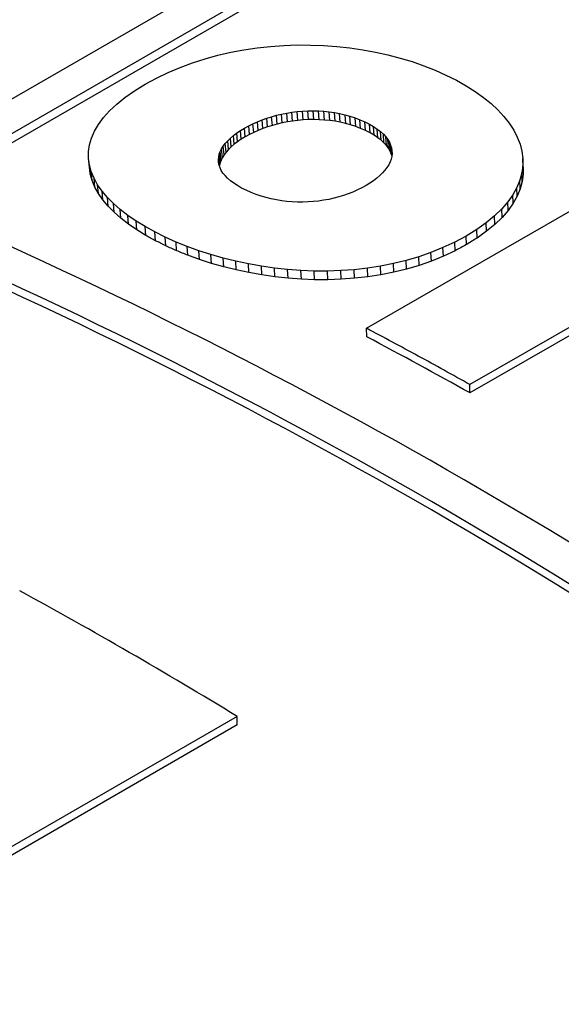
# Model space of a CAD drawing. Header units: millimetres. Extents: x 8 to 564, y 12 to 489.
# Tile 47 of 81: x 475.65 to 478.29, y 210.28 to 215.08. Entities that reach past the tile are written whole.
import ezdxf

# ---------------------------------------------------------------- set-up
doc = ezdxf.new("R2010")
doc.units = ezdxf.units.MM

msp = doc.modelspace()

# ---------------------------------------------------------------- linework, layer by layer
at = {"color": 7, "linetype": 'Continuous', "lineweight": 30}
for p, q in [((474.7247, 214.1798), (480.3901, 217.4504)), ((475.0662, 214.2088), (480.3887, 217.2814)), ((480.3936, 217.2382), (475.1125, 214.1894)), ((476.7424, 214.9304), (476.8067, 214.9399)), ((476.8067, 214.9399), (476.8714, 214.947)), ((476.8714, 214.947), (476.9363, 214.9517)), ((476.9363, 214.9517), (477.0012, 214.9541)), ((477.0012, 214.9541), (477.066, 214.954)), ((477.066, 214.954), (477.1306, 214.9517)), ((477.1306, 214.9517), (477.1947, 214.947)), ((477.1947, 214.947), (477.2583, 214.9401)), ((477.2583, 214.9401), (477.3211, 214.931)), ((476.4922, 214.8672), (476.5534, 214.8868)), ((476.5534, 214.8868), (476.6156, 214.9038)), ((476.6156, 214.9038), (476.6787, 214.9184)), ((476.6787, 214.9184), (476.7424, 214.9304)), ((477.3211, 214.931), (477.383, 214.9197)), ((477.383, 214.9197), (477.4439, 214.9062)), ((477.4439, 214.9062), (477.5036, 214.8906)), ((477.5036, 214.8906), (477.5619, 214.8729)), ((476.3734, 214.8201), (476.4321, 214.845)), ((476.4321, 214.845), (476.4922, 214.8672)), ((477.5619, 214.8729), (477.6186, 214.8531)), ((477.6186, 214.8531), (477.6737, 214.8314)), ((476.2605, 214.7624), (476.3161, 214.7926)), ((476.3161, 214.7926), (476.3734, 214.8201)), ((477.6737, 214.8314), (477.7264, 214.8074)), ((477.7264, 214.8074), (477.7775, 214.7823)), ((476.2087, 214.7305), (476.2605, 214.7624)), ((477.7775, 214.7823), (477.8249, 214.7556)), ((477.8249, 214.7556), (477.869, 214.7277)), ((476.122, 214.6658), (476.1625, 214.6983)), ((476.1625, 214.6983), (476.2087, 214.7305)), ((477.869, 214.7277), (477.9096, 214.6986)), ((477.9096, 214.6986), (477.9466, 214.6685)), ((476.0868, 214.633), (476.122, 214.6658)), ((477.9466, 214.6685), (477.98, 214.6375)), ((476.0326, 214.5669), (476.0571, 214.6)), ((476.0571, 214.6), (476.0868, 214.633)), ((476.8533, 214.5972), (476.8769, 214.6046)), ((476.8769, 214.6046), (476.901, 214.6112)), ((476.8806, 214.5619), (476.8769, 214.6046)), ((476.901, 214.6112), (476.9256, 214.617)), ((476.9047, 214.5685), (476.901, 214.6112)), ((476.9256, 214.617), (476.9505, 214.6219)), ((476.9292, 214.5743), (476.9256, 214.617)), ((476.9505, 214.6219), (476.9758, 214.626)), ((476.9542, 214.5792), (476.9505, 214.6219)), ((476.9758, 214.626), (477.0014, 214.6292)), ((476.9795, 214.5833), (476.9758, 214.626)), ((477.0014, 214.6292), (477.0272, 214.6315)), ((477.005, 214.5865), (477.0014, 214.6292)), ((477.0272, 214.6315), (477.0531, 214.6328)), ((477.0307, 214.5888), (477.0272, 214.6315)), ((477.0531, 214.6328), (477.0791, 214.6332)), ((477.0567, 214.5901), (477.0531, 214.6328)), ((477.0791, 214.6332), (477.1052, 214.6326)), ((477.0827, 214.5905), (477.0791, 214.6332)), ((477.1052, 214.6326), (477.1312, 214.631)), ((477.1087, 214.59), (477.1052, 214.6326)), ((477.1312, 214.631), (477.1572, 214.6284)), ((477.1347, 214.5884), (477.1312, 214.631)), ((477.1572, 214.6284), (477.183, 214.6248)), ((477.1606, 214.5858), (477.1572, 214.6284)), ((477.183, 214.6248), (477.2086, 214.62)), ((477.1864, 214.5822), (477.183, 214.6248)), ((477.2086, 214.62), (477.2339, 214.6142)), ((477.212, 214.5774), (477.2086, 214.62)), ((477.2339, 214.6142), (477.259, 214.6072)), ((477.2339, 214.6142), (477.2373, 214.5716)), ((477.259, 214.6072), (477.2836, 214.5991)), ((477.2623, 214.5647), (477.259, 214.6072)), ((477.2836, 214.5991), (477.3078, 214.5899)), ((477.2869, 214.5566), (477.2836, 214.5991)), ((477.98, 214.6375), (478.0095, 214.6055)), ((478.0095, 214.6055), (478.0352, 214.5728)), ((476.0132, 214.5337), (476.0326, 214.5669)), ((476.7452, 214.5491), (476.7653, 214.5602)), ((476.7653, 214.5602), (476.7862, 214.5705)), ((476.769, 214.5174), (476.7653, 214.5602)), ((476.7862, 214.5705), (476.8079, 214.5801)), ((476.79, 214.5278), (476.7862, 214.5705)), ((476.8079, 214.5801), (476.8303, 214.5891)), ((476.8117, 214.5374), (476.8079, 214.5801)), ((476.8303, 214.5891), (476.8533, 214.5972)), ((476.834, 214.5463), (476.8303, 214.5891)), ((476.857, 214.5545), (476.834, 214.5463)), ((476.857, 214.5545), (476.8533, 214.5972)), ((476.8806, 214.5619), (476.857, 214.5545)), ((476.9047, 214.5685), (476.8806, 214.5619)), ((476.9292, 214.5743), (476.9047, 214.5685)), ((476.9542, 214.5792), (476.9292, 214.5743)), ((476.9795, 214.5833), (476.9542, 214.5792)), ((477.005, 214.5865), (476.9795, 214.5833)), ((477.0307, 214.5888), (477.005, 214.5865)), ((477.0567, 214.5901), (477.0307, 214.5888)), ((477.0827, 214.5905), (477.0567, 214.5901)), ((477.1087, 214.59), (477.0827, 214.5905)), ((477.1347, 214.5884), (477.1087, 214.59)), ((477.1606, 214.5858), (477.1347, 214.5884)), ((477.1864, 214.5822), (477.1606, 214.5858)), ((477.212, 214.5774), (477.1864, 214.5822)), ((477.2373, 214.5716), (477.212, 214.5774)), ((477.2623, 214.5647), (477.2373, 214.5716)), ((477.2869, 214.5566), (477.2623, 214.5647)), ((477.311, 214.5473), (477.2869, 214.5566)), ((477.3078, 214.5899), (477.3312, 214.5793)), ((477.311, 214.5473), (477.3078, 214.5899)), ((477.3312, 214.5793), (477.3538, 214.5681)), ((477.3344, 214.5368), (477.3312, 214.5793)), ((477.3538, 214.5681), (477.374, 214.5564)), ((477.3569, 214.5256), (477.3538, 214.5681)), ((477.374, 214.5564), (477.392, 214.5443)), ((477.3771, 214.514), (477.374, 214.5564)), ((478.0352, 214.5728), (478.0569, 214.5395)), ((475.9989, 214.5006), (476.0132, 214.5337)), ((476.6763, 214.5001), (476.6911, 214.5127)), ((476.6911, 214.5127), (476.7076, 214.5251)), ((476.6949, 214.47), (476.6911, 214.5127)), ((476.7076, 214.5251), (476.7256, 214.5372)), ((476.7113, 214.4823), (476.7076, 214.5251)), ((476.7256, 214.5372), (476.7452, 214.5491)), ((476.7293, 214.4945), (476.7256, 214.5372)), ((476.7489, 214.5064), (476.7293, 214.4945)), ((476.7489, 214.5064), (476.7452, 214.5491)), ((476.769, 214.5174), (476.7489, 214.5064)), ((476.79, 214.5278), (476.769, 214.5174)), ((476.8117, 214.5374), (476.79, 214.5278)), ((476.834, 214.5463), (476.8117, 214.5374)), ((477.3344, 214.5368), (477.311, 214.5473)), ((477.3569, 214.5256), (477.3344, 214.5368)), ((477.3771, 214.514), (477.3569, 214.5256)), ((477.3951, 214.5019), (477.3771, 214.514)), ((477.392, 214.5443), (477.4079, 214.5319)), ((477.3951, 214.5019), (477.392, 214.5443)), ((477.411, 214.4895), (477.3951, 214.5019)), ((477.4079, 214.5319), (477.4218, 214.5192)), ((477.411, 214.4895), (477.4079, 214.5319)), ((477.4218, 214.5192), (477.4336, 214.5063)), ((477.4248, 214.4768), (477.4218, 214.5192)), ((477.4336, 214.5063), (477.4435, 214.4931)), ((477.4366, 214.4639), (477.4336, 214.5063)), ((478.0569, 214.5395), (478.0744, 214.5055)), ((478.0744, 214.5055), (478.0877, 214.471)), ((475.9847, 214.4344), (475.9894, 214.4674)), ((475.9894, 214.4674), (475.9989, 214.5006)), ((476.6334, 214.4483), (476.6416, 214.4614)), ((476.6416, 214.4614), (476.6515, 214.4745)), ((476.6453, 214.4187), (476.6416, 214.4614)), ((476.6515, 214.4745), (476.6631, 214.4874)), ((476.6552, 214.4317), (476.6515, 214.4745)), ((476.6631, 214.4874), (476.6763, 214.5001)), ((476.6668, 214.4446), (476.6631, 214.4874)), ((476.68, 214.4574), (476.6668, 214.4446)), ((476.68, 214.4574), (476.6763, 214.5001)), ((476.6949, 214.47), (476.68, 214.4574)), ((476.7113, 214.4823), (476.6949, 214.47)), ((476.7293, 214.4945), (476.7113, 214.4823)), ((477.4248, 214.4768), (477.411, 214.4895)), ((477.4366, 214.4639), (477.4248, 214.4768)), ((477.4464, 214.4507), (477.4366, 214.4639)), ((477.4435, 214.4931), (477.4514, 214.4797)), ((477.4464, 214.4507), (477.4435, 214.4931)), ((477.4514, 214.4797), (477.4573, 214.4662)), ((477.4543, 214.4373), (477.4514, 214.4797)), ((477.4573, 214.4662), (477.4614, 214.4525)), ((477.4602, 214.4238), (477.4573, 214.4662)), ((478.0877, 214.471), (478.0967, 214.4362)), ((475.9847, 214.4016), (475.9847, 214.4344)), ((476.618, 214.3953), (476.6192, 214.4085)), ((476.6192, 214.4085), (476.6221, 214.4218)), ((476.6228, 214.3659), (476.6192, 214.4086)), ((476.6258, 214.3791), (476.6221, 214.4218)), ((476.6221, 214.4218), (476.6269, 214.4351)), ((476.6269, 214.4351), (476.6334, 214.4483)), ((476.6305, 214.3924), (476.6269, 214.4351)), ((476.637, 214.4056), (476.6334, 214.4483)), ((476.6453, 214.4187), (476.637, 214.4056)), ((476.6552, 214.4317), (476.6453, 214.4187)), ((476.6668, 214.4446), (476.6552, 214.4317)), ((477.4543, 214.4373), (477.4464, 214.4507)), ((477.4602, 214.4238), (477.4543, 214.4373)), ((477.4625, 214.4112), (477.4593, 214.3975)), ((477.4629, 214.4148), (477.4602, 214.4238)), ((477.4614, 214.4525), (477.4636, 214.4388)), ((477.4635, 214.4209), (477.4614, 214.4525)), ((477.4639, 214.425), (477.4625, 214.4112)), ((477.4636, 214.4388), (477.4639, 214.425)), ((478.0967, 214.4362), (478.1012, 214.4011)), ((475.9893, 214.3689), (475.9847, 214.4016)), ((475.989, 214.3586), (475.9847, 214.4016)), ((475.9935, 214.326), (475.989, 214.3586)), ((475.9983, 214.3366), (475.9893, 214.3689)), ((475.9935, 214.326), (475.9893, 214.3689)), ((476.6187, 214.382), (476.618, 214.3953)), ((476.6195, 214.3777), (476.618, 214.3953)), ((476.6212, 214.3689), (476.6187, 214.382)), ((476.6256, 214.3558), (476.6212, 214.3689)), ((476.6258, 214.3791), (476.6228, 214.3659)), ((476.6305, 214.3924), (476.6258, 214.3791)), ((476.637, 214.4056), (476.6305, 214.3924)), ((477.4477, 214.3702), (477.4394, 214.3567)), ((477.4544, 214.3838), (477.4477, 214.3702)), ((477.4593, 214.3975), (477.4544, 214.3838)), ((478.1011, 214.3657), (478.0964, 214.3303)), ((478.1012, 214.4011), (478.1011, 214.3657)), ((478.1032, 214.3238), (478.1011, 214.3657)), ((478.1033, 214.3591), (478.1012, 214.4011)), ((478.1033, 214.3591), (478.1032, 214.3238)), ((476.0024, 214.2937), (475.9935, 214.326)), ((476.0116, 214.3046), (475.9983, 214.3366)), ((476.0024, 214.2937), (475.9983, 214.3366)), ((476.6318, 214.3428), (476.6256, 214.3558)), ((476.64, 214.3299), (476.6318, 214.3428)), ((476.6502, 214.3172), (476.64, 214.3299)), ((476.6623, 214.3047), (476.6502, 214.3172)), ((477.3399, 213.5729), (478.6685, 214.3399)), ((477.4049, 214.3174), (477.3903, 214.3048)), ((477.418, 214.3303), (477.4049, 214.3174)), ((477.4295, 214.3434), (477.418, 214.3303)), ((477.4394, 214.3567), (477.4295, 214.3434)), ((478.0964, 214.3303), (478.0868, 214.2949)), ((478.0984, 214.2884), (478.0964, 214.3303)), ((478.1032, 214.3238), (478.0984, 214.2884)), ((476.0157, 214.2617), (476.0024, 214.2937)), ((476.0292, 214.273), (476.0116, 214.3046)), ((476.0157, 214.2617), (476.0116, 214.3046)), ((476.0332, 214.2302), (476.0157, 214.2617)), ((476.0508, 214.2419), (476.0292, 214.273)), ((476.0332, 214.2302), (476.0292, 214.273)), ((476.6764, 214.2924), (476.6623, 214.3047)), ((476.6926, 214.2803), (476.6764, 214.2924)), ((476.7108, 214.2685), (476.6926, 214.2803)), ((476.731, 214.2569), (476.7108, 214.2685)), ((477.3377, 214.269), (477.317, 214.2577)), ((477.3566, 214.2806), (477.3377, 214.269)), ((477.3742, 214.2926), (477.3566, 214.2806)), ((477.3903, 214.3048), (477.3742, 214.2926)), ((478.0868, 214.2949), (478.0724, 214.2595)), ((478.0888, 214.253), (478.0868, 214.2949)), ((478.0984, 214.2884), (478.0888, 214.253)), ((476.0547, 214.1991), (476.0332, 214.2302)), ((476.0765, 214.2113), (476.0508, 214.2419)), ((476.0547, 214.1991), (476.0508, 214.2419)), ((476.7534, 214.2457), (476.731, 214.2569)), ((476.777, 214.2352), (476.7534, 214.2457)), ((476.8011, 214.2257), (476.777, 214.2352)), ((476.8256, 214.2174), (476.8011, 214.2257)), ((476.8504, 214.2101), (476.8256, 214.2174)), ((477.2277, 214.2204), (477.2041, 214.2132)), ((477.2509, 214.2285), (477.2277, 214.2204)), ((477.2735, 214.2374), (477.2509, 214.2285)), ((477.2956, 214.2472), (477.2735, 214.2374)), ((477.317, 214.2577), (477.2956, 214.2472)), ((478.053, 214.2244), (478.0284, 214.1895)), ((478.0724, 214.2595), (478.053, 214.2244)), ((478.0548, 214.1825), (478.053, 214.2244)), ((478.0743, 214.2177), (478.0548, 214.1825)), ((478.0743, 214.2177), (478.0724, 214.2595)), ((478.0888, 214.253), (478.0743, 214.2177)), ((476.0803, 214.1685), (476.0547, 214.1991)), ((476.106, 214.1813), (476.0765, 214.2113)), ((476.0803, 214.1685), (476.0765, 214.2113)), ((476.1097, 214.1386), (476.0803, 214.1685)), ((476.1393, 214.152), (476.106, 214.1813)), ((476.1097, 214.1386), (476.106, 214.1813)), ((476.8755, 214.2039), (476.8504, 214.2101)), ((476.9008, 214.1987), (476.8755, 214.2039)), ((476.9264, 214.1945), (476.9008, 214.1987)), ((476.952, 214.1914), (476.9264, 214.1945)), ((476.9777, 214.1893), (476.952, 214.1914)), ((477.0034, 214.1882), (476.9777, 214.1893)), ((477.0291, 214.188), (477.0034, 214.1882)), ((477.0548, 214.1888), (477.0291, 214.188)), ((477.0803, 214.1906), (477.0548, 214.1888)), ((477.1056, 214.1933), (477.0803, 214.1906)), ((477.1307, 214.1969), (477.1056, 214.1933)), ((477.1555, 214.2015), (477.1307, 214.1969)), ((477.18, 214.2069), (477.1555, 214.2015)), ((477.2041, 214.2132), (477.18, 214.2069)), ((478.0284, 214.1895), (477.9986, 214.1551)), ((478.0302, 214.1477), (478.0284, 214.1895)), ((478.0548, 214.1825), (478.0302, 214.1477)), ((476.1429, 214.1093), (476.1097, 214.1386)), ((476.1762, 214.1234), (476.1393, 214.152)), ((476.1429, 214.1093), (476.1393, 214.152)), ((476.2167, 214.0955), (476.1762, 214.1234)), ((476.1798, 214.0807), (476.1762, 214.1234)), ((477.9634, 214.1211), (477.9228, 214.0877)), ((477.9986, 214.1551), (477.9634, 214.1211)), ((477.9652, 214.0793), (477.9634, 214.1211)), ((478.0004, 214.1133), (477.9986, 214.1551)), ((478.0302, 214.1477), (478.0004, 214.1133)), ((476.1798, 214.0807), (476.1429, 214.1093)), ((476.2201, 214.0529), (476.1798, 214.0807)), ((476.2605, 214.0686), (476.2167, 214.0955)), ((476.2201, 214.0529), (476.2167, 214.0955)), ((477.9228, 214.0877), (477.8766, 214.0549)), ((477.9246, 214.0459), (477.9228, 214.0877)), ((477.9652, 214.0793), (477.9246, 214.0459)), ((478.0004, 214.1133), (477.9652, 214.0793)), ((476.2639, 214.026), (476.2201, 214.0529)), ((476.3077, 214.0425), (476.2605, 214.0686)), ((476.2639, 214.026), (476.2605, 214.0686)), ((476.358, 214.0174), (476.3077, 214.0425)), ((476.311, 214), (476.3077, 214.0425)), ((477.8248, 214.0229), (477.7694, 213.993)), ((477.8766, 214.0549), (477.8248, 214.0229)), ((477.8265, 213.9811), (477.8248, 214.0229)), ((477.8784, 214.0131), (477.8766, 214.0549)), ((477.9246, 214.0459), (477.8784, 214.0131)), ((476.4112, 213.9936), (476.358, 214.0174)), ((476.3612, 213.9749), (476.358, 214.0174)), ((476.4663, 213.9713), (476.4112, 213.9936)), ((476.4143, 213.9511), (476.4112, 213.9936)), ((477.7694, 213.993), (477.7124, 213.9662)), ((477.7712, 213.9512), (477.7694, 213.993)), ((476.5231, 213.9508), (476.4663, 213.9713)), ((476.4693, 213.9289), (476.4663, 213.9713)), ((476.526, 213.9084), (476.4693, 213.9289)), ((476.5815, 213.932), (476.5231, 213.9508)), ((476.526, 213.9084), (476.5231, 213.9508)), ((476.6412, 213.915), (476.5815, 213.932)), ((476.5843, 213.8896), (476.5815, 213.932)), ((477.6538, 213.9424), (477.5939, 213.9215)), ((477.7124, 213.9662), (477.6538, 213.9424)), ((477.6556, 213.9006), (477.6538, 213.9424)), ((477.7142, 213.9244), (477.7124, 213.9662)), ((477.7712, 213.9512), (477.7142, 213.9244)), ((476.5843, 213.8896), (476.526, 213.9084)), ((476.644, 213.8727), (476.5843, 213.8896)), ((476.7022, 213.8998), (476.6412, 213.915)), ((476.644, 213.8727), (476.6412, 213.915)), ((476.7642, 213.8867), (476.7022, 213.8998)), ((476.7048, 213.8576), (476.7022, 213.8998)), ((476.8272, 213.8755), (476.7642, 213.8867)), ((476.7668, 213.8445), (476.7642, 213.8867)), ((477.4706, 213.8882), (477.4076, 213.8757)), ((477.5328, 213.9034), (477.4706, 213.8882)), ((477.4725, 213.8464), (477.4706, 213.8882)), ((477.5939, 213.9215), (477.5328, 213.9034)), ((477.5346, 213.8616), (477.5328, 213.9034)), ((477.5957, 213.8797), (477.5346, 213.8616)), ((477.5957, 213.8797), (477.5939, 213.9215)), ((477.6556, 213.9006), (477.5957, 213.8797)), ((477.7142, 213.9244), (477.6556, 213.9006)), ((476.7048, 213.8576), (476.644, 213.8727)), ((476.7668, 213.8445), (476.7048, 213.8576)), ((476.8297, 213.8333), (476.7668, 213.8445)), ((476.8909, 213.8663), (476.8272, 213.8755)), ((476.8297, 213.8333), (476.8272, 213.8755)), ((476.8933, 213.8242), (476.8297, 213.8333)), ((476.9551, 213.8594), (476.8909, 213.8663)), ((476.8933, 213.8242), (476.8909, 213.8663)), ((477.0198, 213.8546), (476.9551, 213.8594)), ((476.9575, 213.8173), (476.9551, 213.8594)), ((477.0848, 213.852), (477.0198, 213.8546)), ((477.0221, 213.8125), (477.0198, 213.8546)), ((477.1498, 213.8518), (477.0848, 213.852)), ((477.0869, 213.81), (477.0848, 213.852)), ((477.2148, 213.854), (477.1498, 213.8518)), ((477.1519, 213.8099), (477.1498, 213.8518)), ((477.2795, 213.8587), (477.2148, 213.854)), ((477.2168, 213.8121), (477.2148, 213.854)), ((477.3438, 213.8659), (477.2795, 213.8587)), ((477.2815, 213.8168), (477.2795, 213.8587)), ((477.4076, 213.8757), (477.3438, 213.8659)), ((477.3458, 213.824), (477.3438, 213.8659)), ((477.4095, 213.8339), (477.3458, 213.824)), ((477.4095, 213.8339), (477.4076, 213.8757)), ((477.4725, 213.8464), (477.4095, 213.8339)), ((477.5346, 213.8616), (477.4725, 213.8464)), ((476.9575, 213.8173), (476.8933, 213.8242)), ((477.0221, 213.8125), (476.9575, 213.8173)), ((477.0869, 213.81), (477.0221, 213.8125)), ((477.1519, 213.8099), (477.0869, 213.81)), ((477.2168, 213.8121), (477.1519, 213.8099)), ((477.2815, 213.8168), (477.2168, 213.8121)), ((477.3458, 213.824), (477.2815, 213.8168)), ((478.4726, 213.6612), (477.8435, 213.2988)), ((478.4731, 213.6201), (477.844, 213.2577)), ((477.3414, 213.5313), (477.3399, 213.5729)), ((477.844, 213.2577), (477.8435, 213.2988)), ((476.7099, 211.6808), (474.3501, 210.3185)), ((476.7099, 211.6399), (476.7099, 211.6808)), ((476.7099, 211.6399), (474.3501, 210.2776))]:
    msp.add_line(p, q, dxfattribs=at)
for centre, radius, start, end in [((464.8246, 190.4999), 25.6661, 52.69406, 67.31132), ((464.9917, 190.6194), 25.6507, 53.13159, 66.87379), ((464.8479, 190.4999), 25.6191, 52.69406, 67.31132), ((465.835, 191.793), 24.5957, 60.77383, 62.10698), ((463.3179, 189.7074), 25.7328, 58.63911, 61.36627)]:
    msp.add_arc(centre, radius, start, end, dxfattribs=at)
for centre, major_axis, ratio, start_param, end_param in [((478.104, 190.8147), (-12.3517, 24.3215), 0.529472, 5.619279, 5.621931), ((478.1002, 190.8125), (-13.1816, 23.8534), 0.561809, 5.598682, 5.601367), ((478.0989, 190.8117), (-14.0922, 23.3273), 0.592698, 5.573686, 5.576386), ((478.7286, 191.1753), (565.7968, 305.8784), 0.031862, 1.555167, 1.555265), ((478.7821, 191.2061), (530.2829, 327.6563), 0.031893, 1.552796, 1.552894), ((478.1002, 190.8125), (-15.1234, 22.7092), 0.622532, 5.542957, 5.545621)]:
    msp.add_ellipse(centre, major_axis=major_axis, ratio=ratio, start_param=start_param, end_param=end_param, dxfattribs=at)
msp.add_open_spline([(477.8435, 213.2988), (477.7595, 213.3455), (477.5916, 213.4387), (477.4238, 213.5282), (477.3399, 213.5729)], degree=3, dxfattribs=at)

doc.saveas('drawing.dxf')
